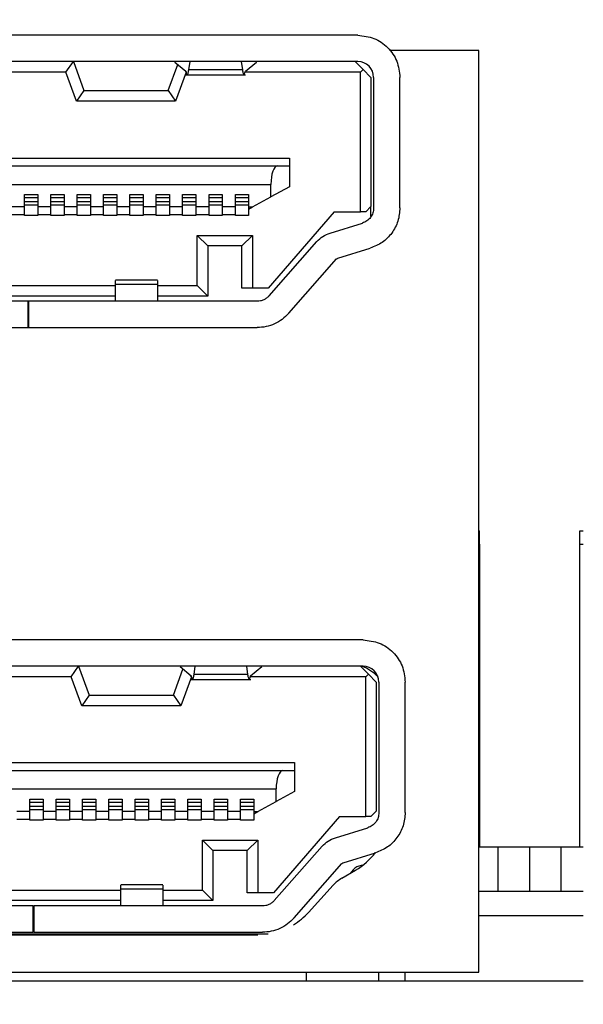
# Model space of a CAD drawing. Header units: millimetres. Extents: x 3 to 207, y 3 to 294.
# Tile 57 of 94: x 90.37 to 95.72, y 189.47 to 198.82. Entities that reach past the tile are written whole.
import ezdxf

# ---------------------------------------------------------------- set-up
doc = ezdxf.new("R2010")
doc.units = ezdxf.units.MM
doc.layers.add('几何体', color=7, linetype='Continuous')
doc.layers.add('尺寸', color=3, linetype='Continuous')
doc.styles.add('SLDTEXTSTYLE0', font='Microsoft YaHei.ttf')
doc.dimstyles.new('SLDDIMSTYLE2', dxfattribs={"dimtxt": 2, "dimasz": 3.5, "dimexe": 0, "dimexo": 0.0625, "dimgap": 0.5, "dimtad": 1, "dimlfac": 2, "dimrnd": 1e-09, "dimzin": 4, "dimdsep": 46, "dimtxsty": 'SLDTEXTSTYLE0', "dimsah": 1, "dimcen": 0.09, "dimadec": 0, "dimazin": 1, "dimtfac": 1, "dimtmove": 0, "dimatfit": 0, "dimfxl": 0, "dimfrac": 2, "dimtolj": 1, "dimtzin": 12, "dimarcsym": 0})

# ---------------------------------------------------------------- blocks, each defined once
blk = doc.blocks.new('_D_31')
at = {"layer": '尺寸', "transparency": 16777216}
for p, q in [((97.1763, 196.4429), (97.1763, 200.289)), ((97.1763, 196.4429), (97.1763, 189.6929)), ((97.1763, 189.6929), (97.1763, 181.8117))]:
    blk.add_line(p, q, dxfattribs=at)
for points in [[(97.1763, 196.4429), (97.484, 198.4429), (96.8686, 198.4429)], [(97.1763, 189.6929), (96.8686, 187.6929), (97.484, 187.6929)]]:
    blk.add_solid(points, dxfattribs=at)
at = {"layer": '尺寸', "transparency": 16777216, "insert": (94.5521, 181.8117), "char_height": 2, "attachment_point": 1, "rotation": 90, "style": 'SLDTEXTSTYLE0'}
blk.add_mtext('13.50', dxfattribs=at)

msp = doc.modelspace()

# ---------------------------------------------------------------- linework, layer by layer
at = {"layer": '几何体'}
for p, q in [((93.5753, 198.6679), (86.8753, 198.6679)), ((90.3747, 198.6679), (90.3747, 198.6729)), ((90.4141, 198.6679), (90.4141, 198.6729)), ((90.4565, 198.6679), (90.4565, 198.6729)), ((90.4728, 198.6679), (90.4728, 198.6729)), ((90.4861, 198.6679), (90.4861, 198.6729)), ((90.4913, 198.6679), (90.4913, 198.6729)), ((90.4913, 198.6729), (90.5078, 198.6729)), ((90.5078, 198.6679), (90.5078, 198.6729)), ((90.5461, 198.6729), (90.5596, 198.6729)), ((90.5596, 198.6679), (90.5596, 198.6729)), ((90.5596, 198.6729), (90.6255, 198.6729)), ((90.6255, 198.6679), (90.6255, 198.6729)), ((90.653, 198.6729), (90.7623, 198.6729)), ((90.653, 198.6679), (90.653, 198.6729)), ((90.7623, 198.6679), (90.7623, 198.6729)), ((90.7623, 198.6729), (90.7715, 198.6729)), ((90.7715, 198.6679), (90.7715, 198.6729)), ((90.7715, 198.6729), (90.8008, 198.6729)), ((90.8008, 198.6679), (90.8008, 198.6729)), ((90.8008, 198.6729), (90.8567, 198.6729)), ((90.8567, 198.6729), (90.8567, 198.6679)), ((90.9357, 198.6679), (90.9357, 198.6729)), ((90.9663, 198.6679), (90.9663, 198.6729)), ((90.9776, 198.6679), (90.9776, 198.6729)), ((90.9776, 198.6729), (91.0066, 198.6729)), ((91.0066, 198.6679), (91.0066, 198.6729)), ((91.0066, 198.6729), (91.0262, 198.6729)), ((91.0262, 198.6679), (91.0262, 198.6729)), ((91.0262, 198.6729), (91.1109, 198.6729)), ((91.1109, 198.6679), (91.1109, 198.6729)), ((91.1109, 198.6729), (91.1316, 198.6729)), ((91.1316, 198.6679), (91.1316, 198.6729)), ((91.1316, 198.6729), (91.1606, 198.6729)), ((91.1606, 198.6679), (91.1606, 198.6729)), ((94.7253, 198.5229), (93.8767, 198.5229)), ((94.7253, 189.7729), (94.7253, 198.5229)), ((93.5753, 198.4179), (86.8753, 198.4179)), ((90.8052, 198.3179), (90.8753, 198.4179)), ((90.8753, 198.4179), (90.9753, 198.1429)), ((91.7753, 198.1429), (91.8655, 198.3911)), ((91.8378, 198.4179), (91.8378, 198.4142)), ((91.8378, 198.4142), (91.9427, 198.3266)), ((91.9713, 198.3406), (91.9829, 198.4179)), ((92.4676, 198.4179), (92.4792, 198.3406)), ((92.5078, 198.3266), (92.6128, 198.4142)), ((92.6128, 198.4142), (92.6128, 198.4179)), ((93.5503, 198.4179), (93.6253, 198.3429)), ((90.8052, 198.3179), (89.6453, 198.3179)), ((90.9052, 198.0429), (90.8052, 198.3179)), ((91.9453, 198.3179), (91.8453, 198.0429)), ((91.9341, 198.3338), (91.9453, 198.3179)), ((91.9411, 198.2929), (92.5094, 198.2929)), ((92.4792, 198.3406), (91.9713, 198.3406)), ((93.6003, 198.3179), (92.5054, 198.3179)), ((93.6253, 198.3429), (93.6003, 198.3179)), ((93.6003, 196.9929), (93.6003, 198.3179)), ((93.6253, 198.3429), (93.7003, 198.2679)), ((93.7003, 198.2679), (93.7003, 197.0429)), ((93.7253, 198.2679), (93.7253, 197.0287)), ((93.9753, 197.0287), (93.9753, 198.2679)), ((90.9753, 198.1429), (90.9052, 198.0429)), ((90.9753, 198.1429), (91.7753, 198.1429)), ((91.7753, 198.1429), (91.8453, 198.0429)), ((91.8453, 198.0429), (90.9052, 198.0429)), ((87.5253, 197.5029), (92.9253, 197.5029)), ((87.639, 197.4279), (92.8115, 197.4279)), ((92.8115, 197.4279), (92.9253, 197.4279)), ((92.9253, 197.5029), (92.9253, 197.4279)), ((92.9253, 197.4279), (92.9253, 197.2279)), ((87.7003, 197.2529), (92.7503, 197.2529)), ((92.7503, 197.1329), (92.7503, 197.2529)), ((92.9253, 197.2279), (92.7503, 197.1329)), ((90.4128, 197.1579), (90.5378, 197.1579)), ((90.4128, 197.0379), (90.4128, 197.1579)), ((90.5378, 197.1579), (90.5378, 197.0379)), ((90.6628, 197.1579), (90.7878, 197.1579)), ((90.6628, 197.0379), (90.6628, 197.1579)), ((90.7878, 197.1579), (90.7878, 197.0379)), ((90.9128, 197.1579), (91.0378, 197.1579)), ((90.9128, 197.0379), (90.9128, 197.1579)), ((91.0378, 197.1579), (91.0378, 197.0379)), ((91.1628, 197.1579), (91.2878, 197.1579)), ((91.1628, 197.0379), (91.1628, 197.1579)), ((91.2878, 197.1579), (91.2878, 197.0379)), ((91.4128, 197.1579), (91.5378, 197.1579)), ((91.4128, 197.0379), (91.4128, 197.1579)), ((91.5378, 197.1579), (91.5378, 197.0379)), ((91.6628, 197.1579), (91.7878, 197.1579)), ((91.6628, 197.0379), (91.6628, 197.1579)), ((91.7878, 197.1579), (91.7878, 197.0379)), ((91.9128, 197.1579), (92.0378, 197.1579)), ((91.9128, 197.0379), (91.9128, 197.1579)), ((92.0378, 197.1579), (92.0378, 197.0379)), ((92.1628, 197.1579), (92.2878, 197.1579)), ((92.1628, 197.0379), (92.1628, 197.1579)), ((92.2878, 197.1579), (92.2878, 197.0379)), ((92.4128, 197.1579), (92.5378, 197.1579)), ((92.4128, 197.0379), (92.4128, 197.1579)), ((92.5378, 197.1579), (92.5378, 197.0379)), ((92.5753, 197.0379), (92.7503, 197.1329)), ((90.4128, 197.0379), (90.2878, 197.0379)), ((90.4128, 197.1284), (90.5378, 197.1284)), ((90.5378, 197.0879), (90.4128, 197.0879)), ((90.4128, 197.0579), (90.5378, 197.0579)), ((90.4128, 196.9629), (90.4128, 197.0379)), ((90.6628, 197.0379), (90.5378, 197.0379)), ((90.5378, 197.0379), (90.5378, 196.9629)), ((90.6628, 197.1284), (90.7878, 197.1284)), ((90.7878, 197.0879), (90.6628, 197.0879)), ((90.6628, 197.0579), (90.7878, 197.0579)), ((90.6628, 196.9629), (90.6628, 197.0379)), ((90.9128, 197.0379), (90.7878, 197.0379)), ((90.7878, 197.0379), (90.7878, 196.9629)), ((90.9128, 197.1284), (91.0378, 197.1284)), ((91.0378, 197.0879), (90.9128, 197.0879)), ((90.9128, 197.0579), (91.0378, 197.0579)), ((90.9128, 196.9629), (90.9128, 197.0379)), ((91.1628, 197.0379), (91.0378, 197.0379)), ((91.0378, 197.0379), (91.0378, 196.9629)), ((91.1628, 197.1284), (91.2878, 197.1284)), ((91.2878, 197.0879), (91.1628, 197.0879)), ((91.1628, 197.0579), (91.2878, 197.0579)), ((91.1628, 196.9629), (91.1628, 197.0379)), ((91.4128, 197.0379), (91.2878, 197.0379)), ((91.2878, 197.0379), (91.2878, 196.9629)), ((91.4128, 197.1284), (91.5378, 197.1284)), ((91.5378, 197.0879), (91.4128, 197.0879)), ((91.4128, 197.0579), (91.5378, 197.0579)), ((91.4128, 196.9629), (91.4128, 197.0379)), ((91.6628, 197.0379), (91.5378, 197.0379)), ((91.5378, 197.0379), (91.5378, 196.9629)), ((91.6628, 197.1284), (91.7878, 197.1284)), ((91.7878, 197.0879), (91.6628, 197.0879)), ((91.6628, 197.0579), (91.7878, 197.0579)), ((91.6628, 196.9629), (91.6628, 197.0379)), ((91.9128, 197.0379), (91.7878, 197.0379)), ((91.7878, 197.0379), (91.7878, 196.9629)), ((91.9128, 197.1284), (92.0378, 197.1284)), ((92.0378, 197.0879), (91.9128, 197.0879)), ((91.9128, 197.0579), (92.0378, 197.0579)), ((91.9128, 196.9629), (91.9128, 197.0379)), ((92.1628, 197.0379), (92.0378, 197.0379)), ((92.0378, 197.0379), (92.0378, 196.9629)), ((92.1628, 197.1284), (92.2878, 197.1284)), ((92.2878, 197.0879), (92.1628, 197.0879)), ((92.1628, 197.0579), (92.2878, 197.0579)), ((92.1628, 196.9629), (92.1628, 197.0379)), ((92.4128, 197.0379), (92.2878, 197.0379)), ((92.2878, 197.0379), (92.2878, 196.9629)), ((92.4128, 197.1284), (92.5378, 197.1284)), ((92.5378, 197.0879), (92.4128, 197.0879)), ((92.4128, 197.0579), (92.5378, 197.0579)), ((92.4128, 196.9629), (92.4128, 197.0379)), ((92.5378, 197.0379), (92.5753, 197.0379)), ((92.5378, 197.0379), (92.5378, 197.0175)), ((92.5378, 197.0175), (92.5753, 197.0379)), ((93.7003, 197.0429), (93.6503, 196.9929)), ((93.7003, 196.9479), (93.7003, 197.0429)), ((90.4128, 196.9629), (90.2878, 196.9629)), ((90.4128, 196.9579), (90.4128, 196.9629)), ((90.5378, 196.9579), (90.4128, 196.9579)), ((90.6628, 196.9629), (90.5378, 196.9629)), ((90.5378, 196.9629), (90.5378, 196.9579)), ((90.6628, 196.9579), (90.6628, 196.9629)), ((90.7878, 196.9579), (90.6628, 196.9579)), ((90.9128, 196.9629), (90.7878, 196.9629)), ((90.7878, 196.9629), (90.7878, 196.9579)), ((90.9128, 196.9579), (90.9128, 196.9629)), ((91.0378, 196.9579), (90.9128, 196.9579)), ((91.1628, 196.9629), (91.0378, 196.9629)), ((91.0378, 196.9629), (91.0378, 196.9579)), ((91.1628, 196.9579), (91.1628, 196.9629)), ((91.2878, 196.9579), (91.1628, 196.9579)), ((91.4128, 196.9629), (91.2878, 196.9629)), ((91.2878, 196.9629), (91.2878, 196.9579)), ((91.4128, 196.9579), (91.4128, 196.9629)), ((91.5378, 196.9579), (91.4128, 196.9579)), ((91.6628, 196.9629), (91.5378, 196.9629)), ((91.5378, 196.9629), (91.5378, 196.9579)), ((91.6628, 196.9579), (91.6628, 196.9629)), ((91.7878, 196.9579), (91.6628, 196.9579)), ((91.9128, 196.9629), (91.7878, 196.9629)), ((91.7878, 196.9629), (91.7878, 196.9579)), ((91.9128, 196.9579), (91.9128, 196.9629)), ((92.0378, 196.9579), (91.9128, 196.9579)), ((92.1628, 196.9629), (92.0378, 196.9629)), ((92.0378, 196.9629), (92.0378, 196.9579)), ((92.1628, 196.9579), (92.1628, 196.9629)), ((92.2878, 196.9579), (92.1628, 196.9579)), ((92.4128, 196.9629), (92.2878, 196.9629)), ((92.2878, 196.9629), (92.2878, 196.9579)), ((92.4128, 196.9579), (92.4128, 196.9629)), ((92.5378, 196.9579), (92.4128, 196.9579)), ((92.5378, 197.0175), (92.5378, 196.9579)), ((93.3503, 196.9929), (92.7253, 196.2679)), ((93.3503, 196.9929), (93.6003, 196.9929)), ((93.6503, 196.9929), (93.6003, 196.9929)), ((93.312, 196.7907), (93.6194, 196.8853)), ((92.0503, 196.2929), (92.0503, 196.7679)), ((92.1503, 196.6679), (92.0503, 196.7679)), ((92.0503, 196.7679), (92.5753, 196.7679)), ((92.4753, 196.6679), (92.5753, 196.7679)), ((92.5753, 196.7679), (92.5753, 196.2679)), ((92.1503, 196.6679), (92.1503, 196.1929)), ((92.4753, 196.6679), (92.1503, 196.6679)), ((92.4753, 196.2679), (92.4753, 196.6679)), ((92.7325, 196.1938), (93.1864, 196.7096)), ((93.3855, 196.5518), (93.6929, 196.6463)), ((92.9202, 196.0286), (93.3741, 196.5444)), ((89.1753, 196.2929), (91.2753, 196.2929)), ((91.6753, 196.3429), (91.2753, 196.3429)), ((91.2753, 196.3058), (91.6753, 196.3058)), ((91.2753, 196.1429), (91.2753, 196.3058)), ((91.6753, 196.3058), (91.6753, 196.1429)), ((91.6753, 196.2929), (92.0503, 196.2929)), ((92.1503, 196.1929), (92.0503, 196.2929)), ((92.5753, 196.2679), (92.4753, 196.2679)), ((92.7253, 196.2679), (92.5753, 196.2679)), ((90.4453, 196.1429), (87.8306, 196.1429)), ((91.2753, 196.1929), (89.1753, 196.1929)), ((90.4453, 195.8929), (90.4453, 196.1429)), ((90.4503, 196.1429), (90.4503, 195.8929)), ((92.6199, 196.1429), (90.4503, 196.1429)), ((92.1503, 196.1929), (91.6753, 196.1929)), ((87.8306, 195.8929), (90.4453, 195.8929)), ((90.4503, 195.8929), (92.6199, 195.8929)), ((94.7253, 193.9629), (94.7312, 193.9629)), ((94.7312, 193.8379), (94.7312, 193.9629)), ((95.6812, 193.9629), (95.7152, 193.9629)), ((95.6812, 193.8379), (95.6812, 193.9629)), ((94.7253, 193.8379), (94.7312, 193.8379)), ((94.7312, 193.8379), (94.7312, 190.9629)), ((95.6812, 193.8379), (95.7152, 193.8379)), ((95.6812, 190.9629), (95.6812, 193.8379)), ((93.6253, 192.9279), (86.9253, 192.9279)), ((93.6253, 192.6779), (86.9253, 192.6779)), ((90.8552, 192.5779), (90.9253, 192.6779)), ((90.9253, 192.6779), (91.0253, 192.4029)), ((91.8253, 192.4029), (91.9155, 192.6511)), ((91.8878, 192.6779), (91.8878, 192.6742)), ((91.8878, 192.6742), (91.9927, 192.5866)), ((92.0213, 192.6006), (92.0329, 192.6779)), ((92.5176, 192.6779), (92.5292, 192.6006)), ((92.5578, 192.5866), (92.6628, 192.6742)), ((92.6628, 192.6742), (92.6628, 192.6779)), ((93.6003, 192.6779), (93.6753, 192.6029)), ((90.8552, 192.5779), (89.6953, 192.5779)), ((90.9552, 192.3029), (90.8552, 192.5779)), ((91.9952, 192.5775), (91.8953, 192.3029)), ((91.9841, 192.5938), (91.9949, 192.5784)), ((91.9911, 192.5529), (92.5594, 192.5529)), ((92.5292, 192.6006), (92.0213, 192.6006)), ((93.6503, 192.5779), (92.5554, 192.5779)), ((93.6753, 192.6029), (93.6503, 192.5779)), ((93.6503, 191.2529), (93.6503, 192.5779)), ((93.6753, 192.6029), (93.7503, 192.5279)), ((93.7503, 192.5279), (93.7503, 191.3029)), ((93.7753, 192.5279), (93.7753, 191.2887)), ((94.0253, 191.2887), (94.0253, 192.5279)), ((91.0253, 192.4029), (90.9552, 192.3029)), ((91.0253, 192.4029), (91.8253, 192.4029)), ((91.8253, 192.4029), (91.8953, 192.3029)), ((91.8953, 192.3029), (90.9552, 192.3029)), ((87.5753, 191.7629), (92.9753, 191.7629)), ((92.9753, 191.7629), (92.9753, 191.6879)), ((87.689, 191.6879), (92.8615, 191.6879)), ((92.8615, 191.6879), (92.9753, 191.6879)), ((92.9753, 191.6879), (92.9753, 191.4879)), ((87.7503, 191.5129), (92.8003, 191.5129)), ((92.8003, 191.3929), (92.8003, 191.5129)), ((92.9753, 191.4879), (92.8003, 191.3929)), ((90.4628, 191.4179), (90.5878, 191.4179)), ((90.4628, 191.2979), (90.4628, 191.4179)), ((90.4628, 191.3884), (90.5878, 191.3884)), ((90.5878, 191.3479), (90.4628, 191.3479)), ((90.5878, 191.4179), (90.5878, 191.2979)), ((90.7128, 191.4179), (90.8378, 191.4179)), ((90.7128, 191.2979), (90.7128, 191.4179)), ((90.7128, 191.3884), (90.8378, 191.3884)), ((90.8378, 191.3479), (90.7128, 191.3479)), ((90.8378, 191.4179), (90.8378, 191.2979)), ((90.9628, 191.4179), (91.0878, 191.4179)), ((90.9628, 191.2979), (90.9628, 191.4179)), ((90.9628, 191.3884), (91.0878, 191.3884)), ((91.0878, 191.3479), (90.9628, 191.3479)), ((91.0878, 191.4179), (91.0878, 191.2979)), ((91.2128, 191.4179), (91.3378, 191.4179)), ((91.2128, 191.2979), (91.2128, 191.4179)), ((91.2128, 191.3884), (91.3378, 191.3884)), ((91.3378, 191.3479), (91.2128, 191.3479)), ((91.3378, 191.4179), (91.3378, 191.2979)), ((91.4628, 191.4179), (91.5878, 191.4179)), ((91.4628, 191.2979), (91.4628, 191.4179)), ((91.4628, 191.3884), (91.5878, 191.3884)), ((91.5878, 191.3479), (91.4628, 191.3479)), ((91.5878, 191.4179), (91.5878, 191.2979)), ((91.7128, 191.4179), (91.8378, 191.4179)), ((91.7128, 191.2979), (91.7128, 191.4179)), ((91.7128, 191.3884), (91.8378, 191.3884)), ((91.8378, 191.3479), (91.7128, 191.3479)), ((91.8378, 191.4179), (91.8378, 191.2979)), ((91.9628, 191.4179), (92.0878, 191.4179)), ((91.9628, 191.2979), (91.9628, 191.4179)), ((91.9628, 191.3884), (92.0878, 191.3884)), ((92.0878, 191.3479), (91.9628, 191.3479)), ((92.0878, 191.4179), (92.0878, 191.2979)), ((92.2128, 191.4179), (92.3378, 191.4179)), ((92.2128, 191.2979), (92.2128, 191.4179)), ((92.2128, 191.3884), (92.3378, 191.3884)), ((92.3378, 191.3479), (92.2128, 191.3479)), ((92.3378, 191.4179), (92.3378, 191.2979)), ((92.4628, 191.4179), (92.5878, 191.4179)), ((92.4628, 191.2979), (92.4628, 191.4179)), ((92.4628, 191.3884), (92.5878, 191.3884)), ((92.5878, 191.3479), (92.4628, 191.3479)), ((92.5878, 191.4179), (92.5878, 191.2979)), ((92.6253, 191.2979), (92.8003, 191.3929)), ((90.4628, 191.2979), (90.3378, 191.2979)), ((90.4628, 191.3179), (90.5878, 191.3179)), ((90.4628, 191.2229), (90.4628, 191.2979)), ((90.7128, 191.2979), (90.5878, 191.2979)), ((90.5878, 191.2979), (90.5878, 191.2229)), ((90.7128, 191.3179), (90.8378, 191.3179)), ((90.7128, 191.2229), (90.7128, 191.2979)), ((90.9628, 191.2979), (90.8378, 191.2979)), ((90.8378, 191.2979), (90.8378, 191.2229)), ((90.9628, 191.3179), (91.0878, 191.3179)), ((90.9628, 191.2229), (90.9628, 191.2979)), ((91.2128, 191.2979), (91.0878, 191.2979)), ((91.0878, 191.2979), (91.0878, 191.2229)), ((91.2128, 191.3179), (91.3378, 191.3179)), ((91.2128, 191.2229), (91.2128, 191.2979)), ((91.4628, 191.2979), (91.3378, 191.2979)), ((91.3378, 191.2979), (91.3378, 191.2229)), ((91.4628, 191.3179), (91.5878, 191.3179)), ((91.4628, 191.2229), (91.4628, 191.2979)), ((91.7128, 191.2979), (91.5878, 191.2979)), ((91.5878, 191.2979), (91.5878, 191.2229)), ((91.7128, 191.3179), (91.8378, 191.3179)), ((91.7128, 191.2229), (91.7128, 191.2979)), ((91.9628, 191.2979), (91.8378, 191.2979)), ((91.8378, 191.2979), (91.8378, 191.2229)), ((91.9628, 191.3179), (92.0878, 191.3179)), ((91.9628, 191.2229), (91.9628, 191.2979)), ((92.2128, 191.2979), (92.0878, 191.2979)), ((92.0878, 191.2979), (92.0878, 191.2229)), ((92.2128, 191.3179), (92.3378, 191.3179)), ((92.2128, 191.2229), (92.2128, 191.2979)), ((92.4628, 191.2979), (92.3378, 191.2979)), ((92.3378, 191.2979), (92.3378, 191.2229)), ((92.4628, 191.3179), (92.5878, 191.3179)), ((92.4628, 191.2229), (92.4628, 191.2979)), ((92.5878, 191.2979), (92.6253, 191.2979)), ((92.5878, 191.2979), (92.5878, 191.2775)), ((92.5878, 191.2775), (92.6253, 191.2979)), ((92.5878, 191.2775), (92.5878, 191.2179)), ((93.4003, 191.2529), (92.7753, 190.5279)), ((93.4003, 191.2529), (93.6503, 191.2529)), ((93.7003, 191.2529), (93.6503, 191.2529)), ((93.7503, 191.3029), (93.7003, 191.2529)), ((90.4628, 191.2229), (90.3378, 191.2229)), ((90.4628, 191.2179), (90.4628, 191.2229)), ((90.5878, 191.2179), (90.4628, 191.2179)), ((90.7128, 191.2229), (90.5878, 191.2229)), ((90.5878, 191.2229), (90.5878, 191.2179)), ((90.7128, 191.2179), (90.7128, 191.2229)), ((90.8378, 191.2179), (90.7128, 191.2179)), ((90.9628, 191.2229), (90.8378, 191.2229)), ((90.8378, 191.2229), (90.8378, 191.2179)), ((90.9628, 191.2179), (90.9628, 191.2229)), ((91.0878, 191.2179), (90.9628, 191.2179)), ((91.2128, 191.2229), (91.0878, 191.2229)), ((91.0878, 191.2229), (91.0878, 191.2179)), ((91.2128, 191.2179), (91.2128, 191.2229)), ((91.3378, 191.2179), (91.2128, 191.2179)), ((91.4628, 191.2229), (91.3378, 191.2229)), ((91.3378, 191.2229), (91.3378, 191.2179)), ((91.4628, 191.2179), (91.4628, 191.2229)), ((91.5878, 191.2179), (91.4628, 191.2179)), ((91.7128, 191.2229), (91.5878, 191.2229)), ((91.5878, 191.2229), (91.5878, 191.2179)), ((91.7128, 191.2179), (91.7128, 191.2229)), ((91.8378, 191.2179), (91.7128, 191.2179)), ((91.9628, 191.2229), (91.8378, 191.2229)), ((91.8378, 191.2229), (91.8378, 191.2179)), ((91.9628, 191.2179), (91.9628, 191.2229)), ((92.0878, 191.2179), (91.9628, 191.2179)), ((92.2128, 191.2229), (92.0878, 191.2229)), ((92.0878, 191.2229), (92.0878, 191.2179)), ((92.2128, 191.2179), (92.2128, 191.2229)), ((92.3378, 191.2179), (92.2128, 191.2179)), ((92.4628, 191.2229), (92.3378, 191.2229)), ((92.3378, 191.2229), (92.3378, 191.2179)), ((92.4628, 191.2179), (92.4628, 191.2229)), ((92.5878, 191.2179), (92.4628, 191.2179)), ((93.362, 191.0507), (93.6694, 191.1453)), ((92.1003, 190.5529), (92.1003, 191.0279)), ((92.2003, 190.9279), (92.1003, 191.0279)), ((92.1003, 191.0279), (92.6253, 191.0279)), ((92.5253, 190.9279), (92.6253, 191.0279)), ((92.6253, 191.0279), (92.6253, 190.5279)), ((92.7825, 190.4538), (93.2364, 190.9696)), ((94.7253, 190.9629), (94.9062, 190.9629)), ((94.9062, 190.5429), (94.9062, 190.9629)), ((94.9062, 190.9629), (95.2062, 190.9629)), ((95.2062, 190.5429), (95.2062, 190.9629)), ((95.2062, 190.9629), (95.5062, 190.9629)), ((95.5062, 190.5429), (95.5062, 190.9629)), ((95.5062, 190.9629), (95.7152, 190.9629)), ((92.2003, 190.9279), (92.2003, 190.4529)), ((92.5253, 190.9279), (92.2003, 190.9279)), ((92.5253, 190.5279), (92.5253, 190.9279)), ((93.4355, 190.8118), (93.7429, 190.9063)), ((92.9702, 190.2886), (93.4241, 190.8044)), ((93.6234, 190.7891), (93.6059, 190.7864)), ((93.4238, 190.666), (93.5533, 190.7417)), ((93.5314, 190.7455), (93.5015, 190.7114)), ((91.7253, 190.6029), (91.3253, 190.6029)), ((93.1061, 190.3405), (93.3416, 190.5994)), ((89.2253, 190.5529), (91.3253, 190.5529)), ((91.3253, 190.4029), (91.3253, 190.5658)), ((91.3253, 190.5658), (91.7253, 190.5658)), ((91.7253, 190.5658), (91.7253, 190.4029)), ((91.7253, 190.5529), (92.1003, 190.5529)), ((92.2003, 190.4529), (92.1003, 190.5529)), ((92.6253, 190.5279), (92.5253, 190.5279)), ((92.7753, 190.5279), (92.6253, 190.5279)), ((94.7253, 190.5429), (95.7152, 190.5429)), ((90.4953, 190.4029), (87.8806, 190.4029)), ((91.3253, 190.4529), (89.2253, 190.4529)), ((90.4953, 190.1529), (90.4953, 190.4029)), ((90.5003, 190.4029), (90.5003, 190.1529)), ((92.6699, 190.4029), (90.5003, 190.4029)), ((92.2003, 190.4529), (91.7253, 190.4529)), ((94.7253, 190.3129), (95.7152, 190.3129)), ((92.7237, 190.1354), (87.7268, 190.1354)), ((87.8253, 190.1279), (92.6253, 190.1279)), ((87.8806, 190.1529), (90.4953, 190.1529)), ((90.5003, 190.1529), (92.6699, 190.1529)), ((85.7253, 189.7729), (94.7253, 189.7729)), ((93.0852, 189.7729), (93.0852, 189.6929)), ((93.7753, 189.6929), (93.7753, 189.7729)), ((94.0253, 189.6929), (94.0253, 189.7729)), ((77.8753, 189.6929), (95.7152, 189.6929))]:
    msp.add_line(p, q, dxfattribs=at)
for centre, radius, start, end in [((93.5753, 198.2679), 0.15, 0, 90), ((93.4753, 192.3029), 0.4, 43.11884, 69.6359), ((93.6253, 192.5279), 0.15, 0, 90), ((93.2253, 191.3029), 0.65, 300.31437, 322.95217), ((93.6253, 190.6629), 0.125, 98.8958, 138.65222), ((93.6005, 190.3639), 0.35, 120.31437, 137.70946), ((92.6253, 190.7779), 0.65, 301.61499, 317.70946)]:
    msp.add_arc(centre, radius, start, end, dxfattribs=at)
for centre in [(92.8115, 197.2529), (92.8615, 191.5129)]:
    msp.add_ellipse(centre, major_axis=(0, 0.175), ratio=0.35, start_param=0, end_param=1.570796, dxfattribs=at)
for points, knots in [([(90.3747, 198.6729), (90.3808, 198.6729), (90.3934, 198.6729), (90.407, 198.6729), (90.4141, 198.6729)], [0, 0, 0, 0, 0.479327, 1, 1, 1, 1]), ([(90.4141, 198.6729), (90.4222, 198.6729), (90.4372, 198.6729), (90.4503, 198.6729), (90.4565, 198.6729)], [0, 0, 0, 0, 0.535285, 1, 1, 1, 1]), ([(90.4565, 198.6729), (90.459, 198.6729), (90.4638, 198.6729), (90.4691, 198.6729), (90.4723, 198.6729), (90.4727, 198.6729), (90.4728, 198.6729)], [0, 0, 0, 0, 0.257499, 0.499491, 0.741751, 1, 1, 1, 1]), ([(90.5078, 198.6729), (90.5132, 198.6729), (90.5241, 198.6729), (90.5387, 198.6729), (90.5509, 198.6729), (90.5565, 198.6729), (90.5596, 198.6729)], [0, 0, 0, 0, 0.216708, 0.43832, 0.693018, 1, 1, 1, 1]), ([(90.602, 198.6729), (90.617, 198.6729), (90.6389, 198.6729), (90.6651, 198.6729), (90.6757, 198.6729), (90.681, 198.6729)], [0, 0, 0, 0, 0.518961, 0.759737, 1, 1, 1, 1]), ([(90.8567, 198.6729), (90.8717, 198.6729), (90.8935, 198.6729), (90.9198, 198.6729), (90.9304, 198.6729), (90.9357, 198.6729)], [0, 0, 0, 0, 0.518961, 0.759737, 1, 1, 1, 1]), ([(91.2753, 196.3058), (91.2753, 196.3177), (91.2753, 196.3393), (91.2753, 196.3404), (91.2753, 196.341)], [0, 0, 0, 0, 0.556676, 1, 1, 1, 1]), ([(91.6753, 196.341), (91.6753, 196.3404), (91.6753, 196.3393), (91.6753, 196.3177), (91.6753, 196.3058)], [0, 0, 0, 0, 0.443324, 1, 1, 1, 1]), ([(91.3253, 190.5658), (91.3253, 190.5777), (91.3253, 190.5993), (91.3253, 190.6004), (91.3253, 190.601)], [0, 0, 0, 0, 0.556676, 1, 1, 1, 1]), ([(91.7253, 190.601), (91.7253, 190.6004), (91.7253, 190.5993), (91.7253, 190.5777), (91.7253, 190.5658)], [0, 0, 0, 0, 0.443324, 1, 1, 1, 1])]:
    msp.add_open_spline(points, degree=3, knots=knots, dxfattribs=at)
for points in [[(93.5753, 198.6679), (93.6277, 198.6619), (93.7325, 198.6498), (93.8647, 198.5573), (93.9572, 198.4251), (93.9692, 198.3203), (93.9753, 198.2679)], [(91.9427, 198.3266), (91.9451, 198.3163), (91.9499, 198.2956), (91.957, 198.2902), (91.9642, 198.3029), (91.9689, 198.3281), (91.9713, 198.3406)], [(92.4792, 198.3406), (92.4816, 198.3281), (92.4863, 198.3029), (92.4935, 198.2902), (92.5006, 198.2956), (92.5054, 198.3163), (92.5078, 198.3266)], [(93.7253, 197.0287), (93.7238, 197.0127), (93.7208, 196.9809), (93.6977, 196.9382), (93.6637, 196.9035), (93.6341, 196.8914), (93.6194, 196.8853)], [(93.9753, 197.0287), (93.9713, 196.9862), (93.9635, 196.9013), (93.9019, 196.7874), (93.8111, 196.695), (93.7323, 196.6626), (93.6929, 196.6463)], [(93.1864, 196.7096), (93.2045, 196.7274), (93.2408, 196.7632), (93.2883, 196.7815), (93.312, 196.7907)], [(93.3741, 196.5444), (93.3758, 196.546), (93.379, 196.5493), (93.3834, 196.5509), (93.3855, 196.5518)], [(92.7325, 196.1938), (92.725, 196.1862), (92.71, 196.1711), (92.6821, 196.1553), (92.6518, 196.1448), (92.6306, 196.1435), (92.6199, 196.1429)], [(92.9202, 196.0286), (92.9002, 196.0085), (92.8602, 195.9683), (92.7858, 195.926), (92.7049, 195.8981), (92.6483, 195.8946), (92.6199, 195.8929)], [(93.6253, 192.9279), (93.6777, 192.9219), (93.7825, 192.9098), (93.9147, 192.8173), (94.0072, 192.6851), (94.0192, 192.5803), (94.0253, 192.5279)], [(91.9927, 192.5866), (91.9951, 192.5763), (91.9999, 192.5556), (92.007, 192.5502), (92.0142, 192.5629), (92.0189, 192.5881), (92.0213, 192.6006)], [(92.5292, 192.6006), (92.5316, 192.5881), (92.5363, 192.5629), (92.5435, 192.5502), (92.5506, 192.5556), (92.5554, 192.5763), (92.5578, 192.5866)], [(93.7753, 191.2887), (93.7738, 191.2727), (93.7708, 191.2409), (93.7477, 191.1982), (93.7137, 191.1635), (93.6841, 191.1514), (93.6694, 191.1453)], [(94.0253, 191.2887), (94.0213, 191.2462), (94.0135, 191.1613), (93.9519, 191.0474), (93.8611, 190.955), (93.7823, 190.9226), (93.7429, 190.9063)], [(93.2364, 190.9696), (93.2545, 190.9874), (93.2908, 191.0232), (93.3383, 191.0415), (93.362, 191.0507)], [(93.4241, 190.8044), (93.4258, 190.806), (93.429, 190.8093), (93.4334, 190.8109), (93.4355, 190.8118)], [(92.7825, 190.4538), (92.775, 190.4462), (92.76, 190.4311), (92.7321, 190.4153), (92.7018, 190.4048), (92.6806, 190.4035), (92.6699, 190.4029)], [(92.9702, 190.2886), (92.9502, 190.2685), (92.9102, 190.2283), (92.8358, 190.186), (92.7549, 190.1581), (92.6983, 190.1546), (92.6699, 190.1529)]]:
    msp.add_open_spline(points, degree=3, dxfattribs=at)

# ---------------------------------------------------------------- dimensions: what is measured, and where the dimension line sits
at = {"layer": '尺寸'}
dim = msp.add_linear_dim(base=(97.1763, 189.6929), p1=(95.7152, 196.4429), p2=(76.3753, 189.6929), angle=90, dimstyle='SLDDIMSTYLE2', dxfattribs=at)
dim.commit()
dim.dimension.update_dxf_attribs({"geometry": '_D_31', "text_midpoint": (97.1763, 184.9978), "dimtype": 160})

doc.saveas('drawing.dxf')
